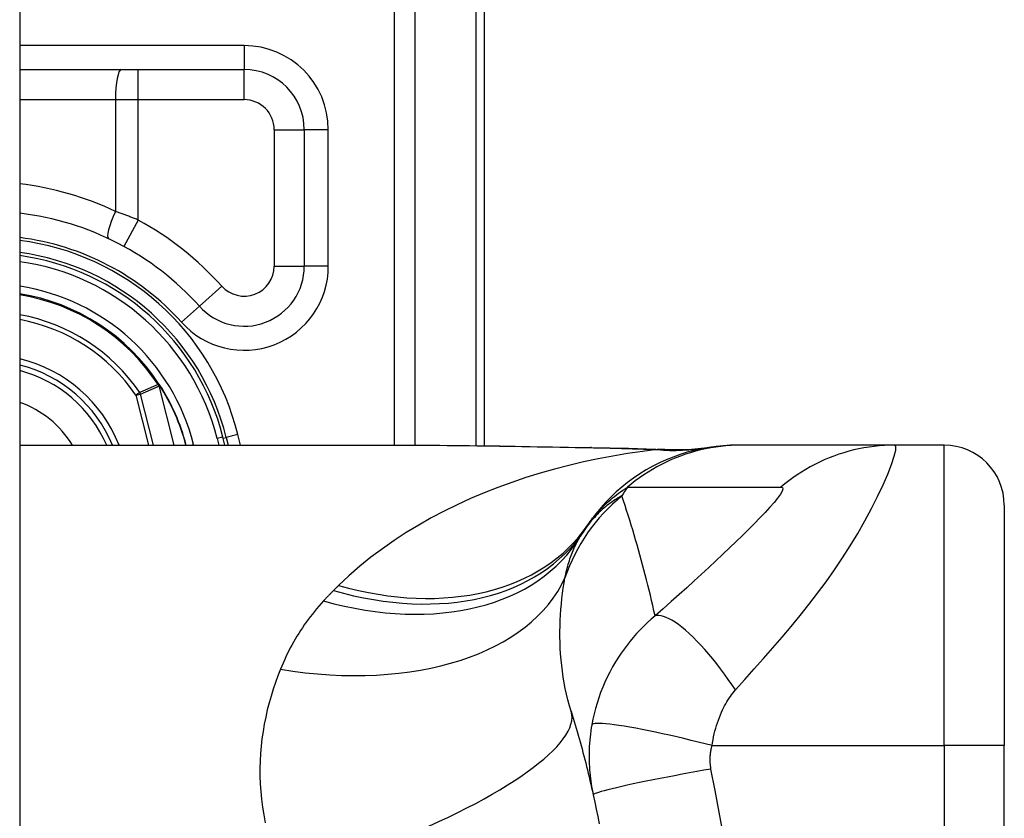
# Model space of a CAD drawing. Header units: inches. Extents: x 4.2 to 80.3, y 5.9 to 52.3.
# Tile 63 of 72: x 61.6 to 62.4, y 22.3 to 23. Entities that reach past the tile are written whole.
import ezdxf

# ---------------------------------------------------------------- set-up
doc = ezdxf.new("R2010")
doc.units = ezdxf.units.IN
doc.header["$LTSCALE"] = 5.125904
doc.header["$MEASUREMENT"] = 0
doc.layers.add('Visible Edges(ANSI)', color=7, linetype='Continuous', lineweight=25)
doc.layers.add('Visible Tangent Edges(ANSI)', color=7, linetype='Continuous', lineweight=25)

msp = doc.modelspace()

# ---------------------------------------------------------------- linework, layer by layer
at = {"layer": 'Visible Edges(ANSI)'}
for p, q in [((61.57871, 41.96967), (61.57871, 16.86934)), ((61.97044, 22.64237), (61.97044, 23.11387)), ((61.57871, 22.95939), (61.76785, 22.95939)), ((61.81849, 22.90875), (61.81849, 22.79376)), ((61.69664, 22.69367), (61.69606, 22.6944)), ((61.75169, 22.64284), (61.74995, 22.6497)), ((61.75267, 22.64944), (61.75431, 22.64284)), ((61.57871, 22.64284), (61.90798, 22.64284)), ((62.18663, 22.64284), (62.18351, 22.64284)), ((62.31582, 22.64284), (62.18663, 22.64284)), ((62.35768, 22.64284), (62.31582, 22.64284)), ((62.40833, 22.59219), (62.40833, 22.3896)), ((62.40833, 21.90844), (62.40833, 22.3896))]:
    msp.add_line(p, q, dxfattribs=at)
at = {"layer": 'Visible Edges(ANSI)', "flags": 128}
for points in [[(61.90798, 22.64284), (61.9453, 22.64266), (61.98326, 22.64219), (62.02171, 22.64158), (62.06052, 22.64096)], [(62.18351, 22.64284), (62.17754, 22.64272), (62.17152, 22.64237), (62.16547, 22.64177), (62.1594, 22.64092), (62.15333, 22.63981), (62.14728, 22.63846), (62.14125, 22.63685), (62.13528, 22.63498), (62.12936, 22.63286), (62.12352, 22.6305), (62.11777, 22.62788), (62.11214, 22.62503), (62.10662, 22.62195), (62.10125, 22.61864), (62.09602, 22.61512), (62.09096, 22.6114), (62.08607, 22.60748), (62.08137, 22.60339), (62.07686, 22.59912), (62.07256, 22.5947), (62.06846, 22.59015), (62.06458, 22.58546), (62.06093, 22.58067), (62.05749, 22.57578)], [(62.06052, 22.64096), (62.09179, 22.64032), (62.12241, 22.63924)], [(62.12241, 22.63924), (62.14193, 22.6393), (62.16138, 22.64122)], [(62.04337, 22.41854), (62.04425, 22.4157), (62.04512, 22.41285), (62.04597, 22.41), (62.04682, 22.40714), (62.04766, 22.40427), (62.0485, 22.40139), (62.04932, 22.3985), (62.05014, 22.3956), (62.05094, 22.3927), (62.05174, 22.38979), (62.05253, 22.38686), (62.05331, 22.38393), (62.05408, 22.38099), (62.05485, 22.37805), (62.0556, 22.37509), (62.05634, 22.37212), (62.05708, 22.36915), (62.05781, 22.36617), (62.05853, 22.36318), (62.05923, 22.36018), (62.05993, 22.35717), (62.06062, 22.35415), (62.06131, 22.35113), (62.06198, 22.34809)], [(62.06198, 22.34809), (62.06329, 22.34201), (62.06456, 22.33592), (62.06579, 22.32982), (62.06698, 22.3237)]]:
    msp.add_lwpolyline(points, dxfattribs=at)
at = {"layer": 'Visible Edges(ANSI)'}
for centre, radius, start, end in [((61.76785, 22.90875), 0.05065, 0, 90), ((61.55107, 22.59928), 0.24058, 41.89689, 83.40305), ((61.55105, 22.59928), 0.20777, 13.97087, 82.34968), ((61.55105, 22.59928), 0.20519, 14.22405, 82.25316), ((61.76785, 22.79376), 0.05065, 221.89689, 0), ((61.55105, 22.59928), 0.17342, 33.26022, 80.82269), ((61.55105, 22.59928), 0.1145, 22.36032, 76.0206), ((61.69561, 22.69269), 0.00142, 33.21896, 43.49073), ((61.55105, 22.59928), 0.17353, 14.53721, 32.87053), ((62.35768, 22.59219), 0.05065, 0, 90), ((62.69109, 22.14902), 0.76392, 146.03787, 146.47918), ((62.1809, 22.48698), 0.15195, 146.47918, 148.69993)]:
    msp.add_arc(centre, radius, start, end, dxfattribs=at)
at = {"layer": 'Visible Tangent Edges(ANSI)'}
for p, q in [((61.89411, 23.35971), (61.89411, 22.64284)), ((61.91201, 22.64284), (61.91201, 23.35971)), ((61.96302, 23.11387), (61.96302, 22.64247)), ((61.76785, 22.97965), (61.57871, 22.97965)), ((61.76785, 22.97965), (61.76785, 22.95939)), ((61.67865, 22.93407), (61.67865, 22.95939)), ((61.76785, 22.93407), (61.76785, 22.95939)), ((61.57871, 22.93407), (61.65942, 22.93407)), ((61.65942, 22.93407), (61.65942, 22.83991)), ((61.65942, 22.93407), (61.67865, 22.93407)), ((61.67865, 22.83259), (61.67865, 22.93407)), ((61.67865, 22.93407), (61.76785, 22.93407)), ((61.79317, 22.90875), (61.81849, 22.90875)), ((61.79317, 22.90875), (61.79317, 22.79376)), ((61.83875, 22.90875), (61.81849, 22.90875)), ((61.83875, 22.79376), (61.83875, 22.90875)), ((61.67865, 22.83259), (61.6665, 22.81037)), ((61.79317, 22.79376), (61.81849, 22.79376)), ((61.83875, 22.79376), (61.81849, 22.79376)), ((61.749, 22.77685), (61.73015, 22.75994)), ((61.71507, 22.74641), (61.73015, 22.75994)), ((61.69564, 22.69412), (61.69531, 22.6939)), ((61.69606, 22.6944), (61.69564, 22.69412)), ((61.69565, 22.69345), (61.69583, 22.69354)), ((61.69591, 22.69273), (61.6961, 22.69278)), ((61.69591, 22.69273), (61.70855, 22.64284)), ((61.70876, 22.64284), (61.6961, 22.69278)), ((61.6968, 22.69347), (61.69659, 22.69333)), ((61.67992, 22.68713), (61.67664, 22.68489)), ((61.67664, 22.68489), (61.68049, 22.68587)), ((61.67664, 22.68489), (61.6873, 22.64284)), ((61.69139, 22.64284), (61.68049, 22.68587)), ((61.74995, 22.6497), (61.74504, 22.64846)), ((61.75017, 22.64882), (61.75267, 22.64944)), ((61.7625, 22.65189), (61.75267, 22.64944)), ((61.76475, 22.64284), (61.7625, 22.65189)), ((61.72289, 22.64284), (61.72526, 22.64344)), ((61.72541, 22.64284), (61.72526, 22.64344)), ((61.74504, 22.64846), (61.74647, 22.64284)), ((62.35768, 22.3896), (62.35768, 22.64284)), ((62.16204, 22.3896), (62.35768, 22.3896)), ((62.35768, 22.3896), (62.35768, 21.90844)), ((62.40833, 22.3896), (62.35768, 22.3896))]:
    msp.add_line(p, q, dxfattribs=at)
at = {"layer": 'Visible Tangent Edges(ANSI)', "flags": 128}
for points in [[(61.67865, 22.83259), (61.67785, 22.83291), (61.67706, 22.83323), (61.67627, 22.83355), (61.67547, 22.83387), (61.67467, 22.83419), (61.67388, 22.83451), (61.67308, 22.83482), (61.67228, 22.83513), (61.67148, 22.83545), (61.67068, 22.83576), (61.66987, 22.83606), (61.66907, 22.83637), (61.66827, 22.83668), (61.66746, 22.83698), (61.66666, 22.83728), (61.66586, 22.83758), (61.66505, 22.83788), (61.66425, 22.83817), (61.66344, 22.83847), (61.66264, 22.83876), (61.66183, 22.83905), (61.66103, 22.83934), (61.66022, 22.83963), (61.65942, 22.83991)], [(61.69531, 22.6939), (61.69467, 22.69362), (61.69402, 22.69334), (61.69338, 22.69306), (61.69274, 22.69278), (61.6921, 22.6925), (61.69146, 22.69222), (61.69082, 22.69194), (61.69017, 22.69166), (61.68953, 22.69138), (61.68889, 22.69109), (61.68825, 22.69081), (61.68761, 22.69053), (61.68697, 22.69025), (61.68633, 22.68997), (61.68569, 22.68968), (61.68504, 22.6894), (61.6844, 22.68912), (61.68376, 22.68883), (61.68312, 22.68855), (61.68248, 22.68827), (61.68184, 22.68798), (61.6812, 22.6877), (61.68056, 22.68741), (61.67992, 22.68713)], [(61.68049, 22.68587), (61.68113, 22.68616), (61.68177, 22.68644), (61.68241, 22.68673), (61.68305, 22.68702), (61.6837, 22.68731), (61.68434, 22.6876), (61.68498, 22.68788), (61.68562, 22.68817), (61.68626, 22.68846), (61.68691, 22.68874), (61.68755, 22.68903), (61.68819, 22.68932), (61.68883, 22.6896), (61.68948, 22.68989), (61.69012, 22.69017), (61.69076, 22.69046), (61.69141, 22.69074), (61.69205, 22.69103), (61.69269, 22.69131), (61.69333, 22.69159), (61.69398, 22.69188), (61.69462, 22.69216), (61.69526, 22.69245), (61.69591, 22.69273)], [(61.69531, 22.6939), (61.69532, 22.69388), (61.69533, 22.69386), (61.69535, 22.69384), (61.69536, 22.69382), (61.69537, 22.6938), (61.69539, 22.69378), (61.6954, 22.69376), (61.69542, 22.69375), (61.69543, 22.69373), (61.69544, 22.69371), (61.69546, 22.69369), (61.69547, 22.69367), (61.69549, 22.69365), (61.6955, 22.69363), (61.69552, 22.69361), (61.69553, 22.6936), (61.69555, 22.69358), (61.69556, 22.69356), (61.69557, 22.69354), (61.69559, 22.69352), (61.6956, 22.69351), (61.69562, 22.69349), (61.69563, 22.69347), (61.69565, 22.69345)], [(61.69564, 22.69412), (61.69564, 22.69409), (61.69563, 22.69406), (61.69563, 22.69404), (61.69562, 22.69401), (61.69562, 22.69398), (61.69562, 22.69395), (61.69562, 22.69393), (61.69561, 22.6939), (61.69561, 22.69387), (61.69561, 22.69384), (61.69561, 22.69382), (61.69561, 22.69379), (61.69561, 22.69376), (61.69561, 22.69373), (61.69561, 22.6937), (61.69561, 22.69368), (61.69562, 22.69365), (61.69562, 22.69362), (61.69562, 22.69359), (61.69563, 22.69356), (61.69563, 22.69354), (61.69564, 22.69351), (61.69564, 22.69348), (61.69565, 22.69345)], [(61.69583, 22.69354), (61.69582, 22.69356), (61.69581, 22.69358), (61.6958, 22.69361), (61.69579, 22.69363), (61.69578, 22.69365), (61.69577, 22.69368), (61.69576, 22.6937), (61.69575, 22.69373), (61.69574, 22.69375), (61.69573, 22.69377), (61.69572, 22.6938), (61.69572, 22.69382), (61.69571, 22.69385), (61.6957, 22.69387), (61.69569, 22.6939), (61.69569, 22.69392), (61.69568, 22.69394), (61.69568, 22.69397), (61.69567, 22.69399), (61.69566, 22.69402), (61.69566, 22.69404), (61.69565, 22.69407), (61.69565, 22.69409), (61.69564, 22.69412)], [(61.69664, 22.69367), (61.69661, 22.6937), (61.69657, 22.69373), (61.69653, 22.69377), (61.69649, 22.69379), (61.69646, 22.69382), (61.69642, 22.69385), (61.69638, 22.69387), (61.69634, 22.69389), (61.69629, 22.69392), (61.69625, 22.69393), (61.69621, 22.69395), (61.69617, 22.69397), (61.69612, 22.69399), (61.69608, 22.694), (61.69604, 22.69401), (61.69599, 22.69403), (61.69595, 22.69404), (61.69591, 22.69405), (61.69586, 22.69406), (61.69582, 22.69407), (61.69577, 22.69409), (61.69573, 22.6941), (61.69568, 22.69411), (61.69564, 22.69412)], [(61.69564, 22.69412), (61.69568, 22.69409), (61.69572, 22.69406), (61.69577, 22.69403), (61.69581, 22.694), (61.69585, 22.69397), (61.6959, 22.69394), (61.69594, 22.69391), (61.69598, 22.69388), (61.69602, 22.69385), (61.69606, 22.69382), (61.69611, 22.69379), (61.69615, 22.69376), (61.69619, 22.69373), (61.69623, 22.6937), (61.69627, 22.69367), (61.69631, 22.69363), (61.69635, 22.6936), (61.69638, 22.69356), (61.69642, 22.69353), (61.69646, 22.69349), (61.69649, 22.69345), (61.69653, 22.69341), (61.69656, 22.69337), (61.69659, 22.69333)], [(61.69565, 22.69345), (61.69566, 22.69342), (61.69568, 22.69339), (61.69569, 22.69337), (61.6957, 22.69334), (61.69571, 22.69331), (61.69573, 22.69328), (61.69574, 22.69325), (61.69575, 22.69322), (61.69576, 22.69319), (61.69577, 22.69316), (61.69579, 22.69313), (61.6958, 22.6931), (61.69581, 22.69307), (61.69582, 22.69304), (61.69583, 22.69301), (61.69584, 22.69298), (61.69585, 22.69294), (61.69586, 22.69291), (61.69587, 22.69288), (61.69587, 22.69285), (61.69588, 22.69282), (61.69589, 22.69279), (61.6959, 22.69276), (61.69591, 22.69273)], [(61.6961, 22.69278), (61.69609, 22.69281), (61.69608, 22.69284), (61.69607, 22.69288), (61.69607, 22.69291), (61.69606, 22.69294), (61.69605, 22.69297), (61.69604, 22.693), (61.69603, 22.69304), (61.69602, 22.69307), (61.696, 22.6931), (61.69599, 22.69313), (61.69598, 22.69316), (61.69597, 22.6932), (61.69596, 22.69323), (61.69595, 22.69326), (61.69593, 22.69329), (61.69592, 22.69332), (61.69591, 22.69335), (61.6959, 22.69338), (61.69588, 22.69341), (61.69587, 22.69345), (61.69586, 22.69348), (61.69584, 22.69351), (61.69583, 22.69354)], [(61.90798, 22.64284), (61.91412, 22.64283), (61.92028, 22.64282), (61.92646, 22.64278), (61.93265, 22.64274), (61.93887, 22.64269), (61.9451, 22.64263), (61.95135, 22.64256), (61.95762, 22.64248), (61.9639, 22.64239), (61.9702, 22.6423), (61.97652, 22.64221), (61.98285, 22.6421), (61.98919, 22.642), (61.99554, 22.64189), (62.00191, 22.64178), (62.00829, 22.64166), (62.01469, 22.64155), (62.02109, 22.64143), (62.02751, 22.64132), (62.03394, 22.6412), (62.04038, 22.64109), (62.04683, 22.64098), (62.0533, 22.64086), (62.05977, 22.64075)], [(62.06052, 22.64096), (62.06049, 22.64096), (62.06046, 22.64096), (62.06043, 22.64096), (62.0604, 22.64096), (62.06036, 22.64096), (62.06033, 22.64095), (62.0603, 22.64095), (62.06027, 22.64094), (62.06024, 22.64094), (62.06021, 22.64093), (62.06017, 22.64092), (62.06014, 22.64091), (62.06011, 22.6409), (62.06008, 22.64089), (62.06005, 22.64088), (62.06002, 22.64087), (62.05999, 22.64086), (62.05995, 22.64085), (62.05992, 22.64083), (62.05989, 22.64082), (62.05986, 22.6408), (62.05983, 22.64079), (62.0598, 22.64077), (62.05977, 22.64075)], [(62.05977, 22.64075), (62.06215, 22.64071), (62.06453, 22.64067), (62.0669, 22.64063), (62.06927, 22.64058), (62.07164, 22.64053), (62.074, 22.64048), (62.07637, 22.64042), (62.07872, 22.64037), (62.08108, 22.64031), (62.08343, 22.64025), (62.08578, 22.64018), (62.08812, 22.64012), (62.09046, 22.64005), (62.09279, 22.63998), (62.09512, 22.6399), (62.09745, 22.63982), (62.09977, 22.63974), (62.10209, 22.63966), (62.1044, 22.63957), (62.10671, 22.63948), (62.10901, 22.63939), (62.11131, 22.63929), (62.11361, 22.63919), (62.11589, 22.63909)], [(62.18663, 22.64284), (62.18237, 22.64278), (62.17809, 22.64259), (62.1738, 22.64228), (62.16951, 22.64184), (62.16521, 22.64127), (62.16092, 22.64057), (62.15664, 22.63975), (62.15238, 22.63879), (62.14814, 22.63771), (62.14393, 22.6365), (62.13975, 22.63516), (62.1356, 22.6337), (62.13151, 22.63212), (62.12746, 22.63041), (62.12347, 22.62859), (62.11953, 22.62665), (62.11566, 22.62459), (62.11186, 22.62243), (62.10813, 22.62016), (62.10448, 22.61779), (62.10091, 22.61533), (62.09742, 22.61276), (62.09403, 22.61011), (62.09072, 22.60737)], [(62.18186, 22.43651), (62.18976, 22.44535), (62.1977, 22.45426), (62.20556, 22.46312), (62.21333, 22.47197), (62.22103, 22.4809), (62.22867, 22.48996), (62.23623, 22.49917), (62.24367, 22.50854), (62.25098, 22.51808), (62.25814, 22.5278), (62.26514, 22.53773), (62.27194, 22.54783), (62.27852, 22.55811), (62.28483, 22.5685), (62.29083, 22.57895), (62.29645, 22.58934), (62.30161, 22.59954), (62.30624, 22.60934), (62.31019, 22.61847), (62.31336, 22.62664), (62.31561, 22.63347), (62.3168, 22.6386), (62.31688, 22.64178), (62.31582, 22.64284)], [(62.31582, 22.64284), (62.31156, 22.64278), (62.30728, 22.64259), (62.30299, 22.64228), (62.29869, 22.64184), (62.29439, 22.64127), (62.2901, 22.64058), (62.28582, 22.63975), (62.28156, 22.6388), (62.27732, 22.63772), (62.27311, 22.63651), (62.26894, 22.63517), (62.2648, 22.63371), (62.26071, 22.63213), (62.25666, 22.63042), (62.25268, 22.6286), (62.24875, 22.62666), (62.24489, 22.62461), (62.2411, 22.62245), (62.23738, 22.62019), (62.23374, 22.61782), (62.23018, 22.61536), (62.2267, 22.6128), (62.22332, 22.61015), (62.22003, 22.60742)], [(62.11589, 22.63909), (62.10338, 22.63755), (62.09089, 22.63575), (62.07844, 22.63368), (62.06604, 22.63134), (62.0537, 22.62872), (62.04144, 22.62584), (62.02926, 22.62267), (62.01717, 22.61923), (62.0052, 22.61551), (61.99335, 22.61151), (61.98164, 22.60723), (61.97007, 22.60267), (61.95867, 22.59782), (61.94744, 22.59269), (61.93639, 22.58726), (61.92554, 22.58154), (61.91489, 22.57552), (61.90445, 22.56919), (61.89424, 22.56255), (61.88428, 22.55559), (61.8746, 22.54832), (61.86522, 22.54074), (61.85616, 22.53284), (61.84745, 22.52463)], [(62.11972, 22.63921), (62.11963, 22.6392), (62.11954, 22.6392), (62.11944, 22.63919), (62.11933, 22.63919), (62.11922, 22.63918), (62.1191, 22.63918), (62.11897, 22.63917), (62.11884, 22.63917), (62.1187, 22.63916), (62.11855, 22.63916), (62.1184, 22.63915), (62.11824, 22.63915), (62.11808, 22.63914), (62.11791, 22.63914), (62.11773, 22.63913), (62.11755, 22.63913), (62.11736, 22.63912), (62.11717, 22.63912), (62.11697, 22.63911), (62.11676, 22.63911), (62.11655, 22.6391), (62.11634, 22.6391), (62.11612, 22.63909), (62.11589, 22.63909)], [(62.12241, 22.63924), (62.1223, 22.63924), (62.12218, 22.63925), (62.12207, 22.63925), (62.12196, 22.63925), (62.12185, 22.63926), (62.12173, 22.63926), (62.12162, 22.63926), (62.12151, 22.63926), (62.1214, 22.63926), (62.12129, 22.63926), (62.12117, 22.63926), (62.12106, 22.63926), (62.12095, 22.63926), (62.12084, 22.63926), (62.12073, 22.63925), (62.12061, 22.63925), (62.1205, 22.63925), (62.12039, 22.63924), (62.12028, 22.63924), (62.12017, 22.63923), (62.12006, 22.63923), (62.11994, 22.63922), (62.11983, 22.63922), (62.11972, 22.63921)], [(62.05749, 22.57578), (62.05842, 22.57714), (62.05939, 22.5785), (62.06039, 22.57985), (62.06142, 22.58119), (62.06249, 22.58254), (62.06359, 22.58387), (62.06473, 22.58521), (62.0659, 22.58654), (62.06711, 22.58786), (62.06836, 22.58919), (62.06966, 22.59051), (62.07099, 22.59183), (62.07236, 22.59314), (62.07378, 22.59446), (62.07525, 22.59577), (62.07676, 22.59707), (62.07832, 22.59837), (62.07993, 22.59967), (62.08159, 22.60097), (62.0833, 22.60226), (62.08507, 22.60355), (62.0869, 22.60483), (62.08878, 22.6061), (62.09072, 22.60737)], [(62.09072, 22.60737), (62.09612, 22.60737), (62.10152, 22.60737), (62.1069, 22.60737), (62.11228, 22.60737), (62.11767, 22.60737), (62.12305, 22.60737), (62.12844, 22.60737), (62.13382, 22.60737), (62.13921, 22.60737), (62.14459, 22.60737), (62.14998, 22.60737), (62.15536, 22.60737), (62.16075, 22.60737), (62.16613, 22.60737), (62.17152, 22.60737), (62.1769, 22.60737), (62.18229, 22.60737), (62.18767, 22.60737), (62.19306, 22.60737), (62.19844, 22.60737), (62.20383, 22.60737), (62.20923, 22.60737), (62.21459, 22.60735), (62.22003, 22.60742)], [(62.22003, 22.60742), (62.22137, 22.60709), (62.22174, 22.60597), (62.22114, 22.60408), (62.21964, 22.60148), (62.21733, 22.59829), (62.21435, 22.59462), (62.21081, 22.59056), (62.20682, 22.58619), (62.20246, 22.58159), (62.19779, 22.57679), (62.19286, 22.57184), (62.18772, 22.56675), (62.18238, 22.56155), (62.17686, 22.55624), (62.17119, 22.55085), (62.16538, 22.54536), (62.15942, 22.5398), (62.15332, 22.53416), (62.1471, 22.52846), (62.14077, 22.5227), (62.13431, 22.51687), (62.1277, 22.51096), (62.12092, 22.50494), (62.11409, 22.49893)], [(62.08612, 22.60008), (62.0847, 22.5993), (62.08329, 22.59849), (62.08188, 22.59765), (62.08047, 22.59677), (62.07907, 22.59586), (62.07768, 22.59492), (62.07629, 22.59394), (62.07492, 22.59293), (62.07354, 22.59188), (62.07218, 22.59079), (62.07083, 22.58966), (62.06948, 22.58849), (62.06814, 22.58728), (62.06682, 22.58603), (62.0655, 22.58474), (62.06419, 22.5834), (62.0629, 22.58202), (62.06161, 22.58058), (62.06034, 22.5791), (62.05909, 22.57757), (62.05785, 22.57598), (62.05662, 22.57434), (62.05541, 22.57264), (62.05422, 22.57089)], [(62.11409, 22.49893), (62.11311, 22.5033), (62.11211, 22.50765), (62.1111, 22.51199), (62.11008, 22.51632), (62.10903, 22.52063), (62.10797, 22.52493), (62.1069, 22.52922), (62.1058, 22.53349), (62.10469, 22.53775), (62.10357, 22.542), (62.10243, 22.54623), (62.10127, 22.55045), (62.10009, 22.55466), (62.0989, 22.55885), (62.0977, 22.56303), (62.09647, 22.5672), (62.09524, 22.57136), (62.09398, 22.5755), (62.09271, 22.57963), (62.09142, 22.58375), (62.09012, 22.58785), (62.0888, 22.59194), (62.08747, 22.59602), (62.08612, 22.60008)], [(62.03817, 22.53111), (62.03851, 22.53279), (62.03887, 22.53444), (62.03925, 22.53607), (62.03965, 22.53769), (62.04006, 22.53928), (62.04048, 22.54086), (62.04093, 22.54242), (62.04139, 22.54396), (62.04187, 22.54547), (62.04236, 22.54697), (62.04287, 22.54845), (62.0434, 22.54991), (62.04395, 22.55135), (62.04451, 22.55277), (62.04509, 22.55417), (62.04568, 22.55555), (62.0463, 22.55692), (62.04693, 22.55826), (62.04757, 22.55958), (62.04824, 22.56089), (62.04892, 22.56217), (62.04962, 22.56344), (62.05033, 22.56469), (62.05107, 22.56592)], [(61.84745, 22.52463), (61.84727, 22.52445), (61.84709, 22.52427), (61.84691, 22.5241), (61.84672, 22.52392), (61.84654, 22.52374), (61.84636, 22.52356), (61.84618, 22.52338), (61.846, 22.5232), (61.84582, 22.52302), (61.84564, 22.52284), (61.84545, 22.52267), (61.84527, 22.52249), (61.84509, 22.52231), (61.84491, 22.52213), (61.84473, 22.52195), (61.84455, 22.52177), (61.84437, 22.52159), (61.84419, 22.52141), (61.844, 22.52123), (61.84382, 22.52105), (61.84364, 22.52087), (61.84346, 22.52069), (61.84328, 22.52051), (61.8431, 22.52032)], [(62.04337, 22.41854), (62.04196, 22.42328), (62.04067, 22.42807), (62.0395, 22.43288), (62.03845, 22.43772), (62.03751, 22.44258), (62.03668, 22.44744), (62.03597, 22.45231), (62.03537, 22.45717), (62.03488, 22.46202), (62.03449, 22.46685), (62.0342, 22.47165), (62.03401, 22.47643), (62.03392, 22.48118), (62.03391, 22.4859), (62.034, 22.4906), (62.03416, 22.49526), (62.03441, 22.49989), (62.03474, 22.50448), (62.03514, 22.50904), (62.03562, 22.51355), (62.03616, 22.51802), (62.03677, 22.52244), (62.03744, 22.5268), (62.03817, 22.53111)], [(61.8431, 22.52032), (61.84274, 22.51997), (61.84238, 22.51961), (61.84202, 22.51925), (61.84167, 22.51889), (61.84131, 22.51853), (61.84096, 22.51816), (61.8406, 22.5178), (61.84025, 22.51744), (61.83989, 22.51708), (61.83954, 22.51671), (61.83919, 22.51635), (61.83884, 22.51598), (61.83849, 22.51562), (61.83814, 22.51525), (61.83779, 22.51489), (61.83744, 22.51452), (61.83709, 22.51415), (61.83675, 22.51378), (61.8364, 22.51341), (61.83606, 22.51304), (61.83571, 22.51267), (61.83537, 22.5123), (61.83502, 22.51193), (61.83468, 22.51156)], [(61.83468, 22.51156), (61.83273, 22.5094), (61.83081, 22.50722), (61.82893, 22.50502), (61.8271, 22.50279), (61.8253, 22.50054), (61.82354, 22.49827), (61.82182, 22.49598), (61.82014, 22.49366), (61.8185, 22.49133), (61.8169, 22.48897), (61.81533, 22.4866), (61.81381, 22.4842), (61.81232, 22.48179), (61.81087, 22.47935), (61.80945, 22.47689), (61.80808, 22.47442), (61.80674, 22.47192), (61.80544, 22.46941), (61.80417, 22.46688), (61.80294, 22.46432), (61.80175, 22.46175), (61.80059, 22.45916), (61.79947, 22.45656), (61.79839, 22.45393)], [(62.11409, 22.49893), (62.11074, 22.49607), (62.10751, 22.49314), (62.10439, 22.49015), (62.10139, 22.48711), (62.09849, 22.48401), (62.0957, 22.48085), (62.09301, 22.47763), (62.09042, 22.47435), (62.08793, 22.47101), (62.08552, 22.4676), (62.08315, 22.46406), (62.0807, 22.46014), (62.07823, 22.45591), (62.07592, 22.45166), (62.07379, 22.44742), (62.07179, 22.44312), (62.06992, 22.43875), (62.06819, 22.43434), (62.06661, 22.42989), (62.06516, 22.42541), (62.06385, 22.42089), (62.06268, 22.41636), (62.06166, 22.41182), (62.06079, 22.40727)], [(62.18186, 22.43651), (62.17883, 22.44099), (62.17572, 22.44545), (62.17253, 22.44987), (62.16928, 22.45423), (62.16598, 22.45851), (62.16265, 22.46267), (62.1593, 22.46671), (62.15595, 22.47058), (62.15261, 22.47428), (62.1493, 22.47778), (62.14603, 22.48105), (62.14283, 22.48409), (62.13971, 22.48687), (62.13669, 22.48939), (62.13378, 22.49162), (62.13098, 22.49357), (62.12832, 22.49524), (62.12581, 22.4966), (62.12345, 22.49768), (62.12124, 22.49847), (62.1192, 22.49898), (62.11733, 22.49922), (62.11562, 22.4992), (62.11409, 22.49893)], [(61.79839, 22.45393), (61.79623, 22.44841), (61.79419, 22.44281), (61.79228, 22.43713), (61.79049, 22.43138), (61.78885, 22.42555), (61.78734, 22.41965), (61.78598, 22.41369), (61.78478, 22.40767), (61.78373, 22.40158), (61.78286, 22.39544), (61.78215, 22.38924), (61.78161, 22.38299), (61.78126, 22.37669), (61.7811, 22.37033), (61.78112, 22.36392), (61.78135, 22.35747), (61.78177, 22.35097), (61.78241, 22.34443), (61.78326, 22.33784), (61.78434, 22.33122), (61.78564, 22.32457)], [(62.16204, 22.3896), (62.16245, 22.39207), (62.1629, 22.39454), (62.16341, 22.39699), (62.16396, 22.39942), (62.16456, 22.40182), (62.16521, 22.4042), (62.1659, 22.40654), (62.16663, 22.40885), (62.16741, 22.41111), (62.16822, 22.41333), (62.16909, 22.41554), (62.17001, 22.41772), (62.17092, 22.41972), (62.1718, 22.42152), (62.17269, 22.42322), (62.17361, 22.42488), (62.17455, 22.42649), (62.17551, 22.42805), (62.1765, 22.42957), (62.17752, 22.43105), (62.17857, 22.43248), (62.17964, 22.43387), (62.18073, 22.43521), (62.18186, 22.43651)], [(62.16204, 22.3896), (62.15625, 22.39109), (62.15036, 22.39258), (62.14437, 22.39406), (62.13834, 22.39552), (62.13229, 22.39695), (62.12625, 22.39833), (62.12028, 22.39965), (62.11442, 22.40092), (62.1087, 22.40211), (62.10316, 22.40321), (62.09785, 22.40422), (62.09281, 22.40513), (62.08806, 22.40593), (62.08365, 22.40661), (62.07959, 22.40719), (62.07592, 22.40764), (62.07263, 22.40797), (62.06974, 22.40819), (62.06727, 22.4083), (62.0652, 22.40829), (62.06353, 22.40818), (62.06224, 22.40797), (62.06134, 22.40766), (62.06079, 22.40727)], [(62.06079, 22.40727), (62.06034, 22.4046), (62.05994, 22.40195), (62.05959, 22.39932), (62.05929, 22.39671), (62.05904, 22.39412), (62.05883, 22.39151), (62.05867, 22.38889), (62.05855, 22.38632), (62.05848, 22.38382), (62.05845, 22.38136), (62.05845, 22.3789), (62.0585, 22.37648), (62.05859, 22.37407), (62.05871, 22.37168), (62.05887, 22.36929), (62.05907, 22.3669), (62.0593, 22.36451), (62.05958, 22.36214), (62.05989, 22.35978), (62.06023, 22.35742), (62.06061, 22.35508), (62.06103, 22.35274), (62.06149, 22.35041), (62.06198, 22.34809)], [(62.16118, 22.36988), (62.16105, 22.37066), (62.16094, 22.37145), (62.16083, 22.37225), (62.16074, 22.37304), (62.16067, 22.37384), (62.16061, 22.37464), (62.16056, 22.37544), (62.16053, 22.37624), (62.16051, 22.37705), (62.1605, 22.37785), (62.16051, 22.37865), (62.16054, 22.37946), (62.16058, 22.38027), (62.16063, 22.38108), (62.1607, 22.38191), (62.16078, 22.38274), (62.16088, 22.38358), (62.16099, 22.38445), (62.16113, 22.38531), (62.16127, 22.38616), (62.16144, 22.38701), (62.16162, 22.38787), (62.16182, 22.38873), (62.16204, 22.3896)], [(62.16118, 22.36988), (62.15522, 22.36882), (62.14915, 22.36772), (62.14299, 22.3666), (62.13679, 22.36545), (62.13058, 22.36428), (62.12441, 22.3631), (62.11832, 22.36191), (62.11235, 22.36072), (62.10656, 22.35955), (62.10099, 22.3584), (62.09568, 22.35728), (62.09067, 22.35619), (62.086, 22.35515), (62.0817, 22.35417), (62.0778, 22.35324), (62.07432, 22.35237), (62.07128, 22.35158), (62.06867, 22.35086), (62.06651, 22.35021), (62.06478, 22.34964), (62.06348, 22.34914), (62.0626, 22.34872), (62.0621, 22.34837), (62.06198, 22.34809)], [(62.17132, 22.31519), (62.16819, 22.33347), (62.16472, 22.35168), (62.16118, 22.36988)]]:
    msp.add_lwpolyline(points, dxfattribs=at)
at = {"layer": 'Visible Tangent Edges(ANSI)'}
for centre, radius, start, end in [((61.76785, 22.90875), 0.07091, 0, 90), ((61.76785, 22.90875), 0.02532, 0, 90), ((61.54626, 22.59928), 0.2659, 64.81439, 82.99138), ((61.55107, 22.59928), 0.2659, 41.89689, 61.329), ((61.55107, 22.59928), 0.22032, 41.89689, 82.79336), ((61.55105, 22.59928), 0.21789, 13.97087, 82.70731), ((61.55105, 22.59928), 0.20013, 14.22405, 82.05585), ((61.76785, 22.79376), 0.07091, 221.89689, 0), ((61.76785, 22.79376), 0.02532, 221.89689, 0), ((61.55105, 22.59928), 0.17971, 14.22405, 81.14665), ((61.55105, 22.59928), 0.17252, 33.26022, 80.7742), ((61.55105, 22.59928), 0.15596, 34.28046, 79.78478), ((61.55105, 22.59928), 0.15199, 34.28046, 79.51478), ((61.55105, 22.59928), 0.11956, 21.36538, 76.62405), ((61.55105, 22.59928), 0.10995, 23.3375, 75.43056), ((61.55105, 22.59928), 0.17328, 14.55893, 32.87053), ((61.55105, 22.59928), 0.08425, 31.13219, 70.83413), ((62.56321, 22.30432), 0.56133, 147.32435, 148.20432)]:
    msp.add_arc(centre, radius, start, end, dxfattribs=at)
for centre, major_axis, ratio, start_param, end_param in [((61.66423, 22.93407), (0, 0.02532), 0.189796, 0, 1.570796), ((61.66423, 22.83991), (-0.01078, -0.02292), 0.172316, 4.793245, 6.283185), ((61.67664, 22.68489), (-0.00208, 0.00462), 0.779727, 4.57537, 4.849408), ((62.11589, 22.8904), (0.04226, -0.24969), 0.802573, 6.07533, 6.283185), ((62.12449, 22.89176), (0.03689, -0.25054), 0.91694, 6.10346, 6.283185), ((62.18203, 22.4836), (0.1441, 0.04819), 0.992002, 1.934247, 2.496049), ((61.84745, 22.71725), (0.21004, -0.14147), 0.696909, 5.151259, 6.283185), ((61.83468, 22.69748), (0.21638, -0.13156), 0.678602, 5.103708, 6.283185), ((61.8431, 22.71074), (0.21112, -0.13985), 0.689059, 5.140584, 6.283185), ((61.79839, 22.6103), (0.24465, -0.06539), 0.604241, 4.872507, 6.187736), ((61.80153, 22.34342), (0.24185, 0.07512), 0.249251, 4.997807, 6.283185)]:
    msp.add_ellipse(centre, major_axis=major_axis, ratio=ratio, start_param=start_param, end_param=end_param, dxfattribs=at)

doc.saveas('drawing.dxf')
